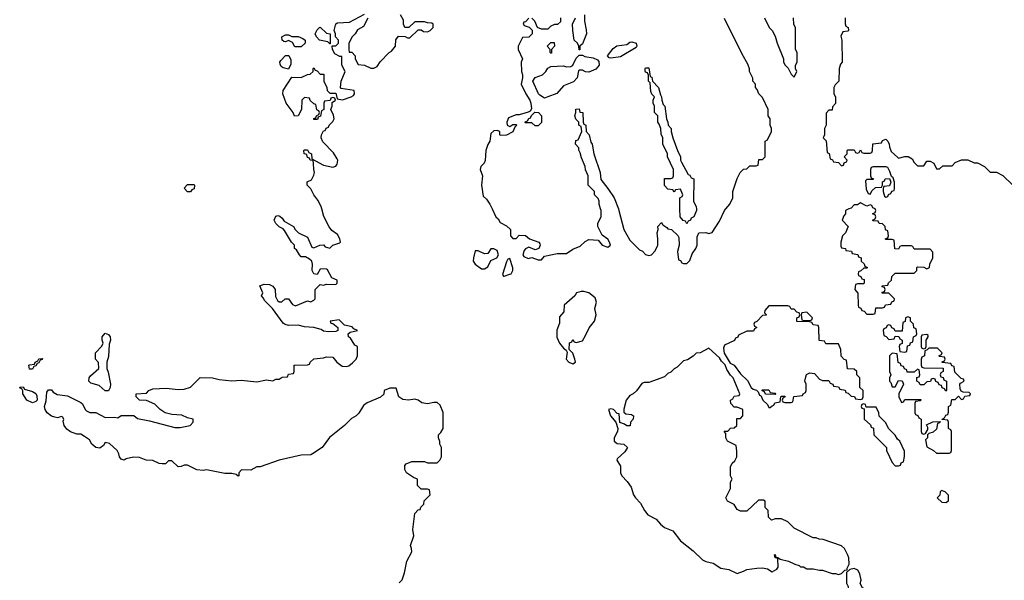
# Model space of a CAD drawing. Header units: inches. Extents: x 2735672 to 2903319, y 894031 to 1029782.
# Tile 35 of 167: x 2771148 to 2777380, y 997649 to 1001199. Entities that reach past the tile are written whole.
import ezdxf

# ---------------------------------------------------------------- set-up
doc = ezdxf.new("R2010")
doc.units = ezdxf.units.IN
doc.header["$MEASUREMENT"] = 0
doc.layers.add('C7070', color=7, linetype='Continuous')
doc.layers.add('C7979', color=7, linetype='Continuous')

msp = doc.modelspace()

# ---------------------------------------------------------------- linework, layer by layer
at = {"layer": 'C7070', "color": 4, "elevation": 8}
for points in [[(2773059.6, 1000000), (2773055.5, 1000015.5), (2773036, 1000056), (2773008.7, 1000090), (2772990, 1000128), (2772968, 1000150), (2772967.3, 1000172.7), (2772994.6, 1000185.4), (2773010, 1000214), (2773014, 1000230), (2773008.7, 1000250), (2773008.4, 1000288.4), (2773006, 1000306), (2772986, 1000310), (2772982, 1000322), (2772970, 1000326), (2772966, 1000346), (2772948.9, 1000348.9), (2772946, 1000370), (2772950, 1000374), (2772970, 1000374), (2772978, 1000358), (2772994, 1000350), (2772998, 1000318), (2773070, 1000278), (2773130, 1000264.7), (2773148.4, 1000271.6), (2773156.4, 1000283.6), (2773162, 1000310), (2773158, 1000318), (2773134.6, 1000354.6), (2773066, 1000426), (2773055.3, 1000450), (2773058, 1000470), (2773070, 1000494), (2773082, 1000498), (2773087.3, 1000512.7), (2773102, 1000518), (2773106, 1000530), (2773130, 1000554), (2773138, 1000570), (2773134.6, 1000594.6), (2773118, 1000630), (2773126, 1000650), (2773126, 1000674), (2773146, 1000690), (2773142, 1000702), (2773130, 1000706), (2773118, 1000702), (2773114, 1000686), (2773078, 1000682), (2773074, 1000670), (2773074, 1000630), (2773058, 1000622), (2773051.6, 1000588.4), (2773038, 1000582), (2773032.7, 1000567.3), (2773010, 1000566), (2773010, 1000574), (2773022, 1000578), (2773026, 1000590), (2773042, 1000598), (2773046, 1000610), (2773042, 1000622), (2773028.4, 1000628.4), (2773022, 1000662), (2773010, 1000666), (2772987.3, 1000687.3), (2772982, 1000702), (2772950, 1000706), (2772934, 1000690), (2772932, 1000630), (2772911.1, 1000588.9), (2772888.4, 1000588.4), (2772878, 1000610), (2772835.3, 1000670), (2772814, 1000730), (2772815.3, 1000750), (2772870, 1000834), (2772930, 1000832), (2772970, 1000852), (2772987.3, 1000852.7), (2773006, 1000870), (2773006, 1000890), (2773010, 1000894), (2773018, 1000878), (2773030, 1000874), (2773050, 1000854), (2773072.7, 1000852.7), (2773072, 1000810), (2773092, 1000770), (2773094, 1000750), (2773110, 1000734), (2773150, 1000734), (2773158, 1000698), (2773192, 1000692), (2773246, 1000710), (2773260.4, 1000719.6), (2773268, 1000730), (2773266, 1000750), (2773183.1, 1000763.1), (2773178, 1000770), (2773182, 1000810), (2773208, 1000870), (2773188, 1000910), (2773186, 1000966), (2773174, 1000966), (2773143.1, 1000983.1), (2773128, 1001010), (2773126, 1001030), (2773126, 1001034), (2773150, 1001034), (2773166, 1001050), (2773166, 1001070), (2773146, 1001090), (2773146, 1001110), (2773138, 1001130), (2773148.4, 1001171.6), (2773160.4, 1001179.6), (2773236.4, 1001183.6), (2773330, 1001234)], [(2773351.6, 1001208.4), (2773323.6, 1001156.4), (2773285.4, 1001134.6), (2773272, 1001110), (2773252, 1001090), (2773232, 1001050), (2773232, 1001010), (2773234, 1000994), (2773250, 1000992), (2773272, 1000970), (2773272, 1000950), (2773290, 1000914), (2773331.1, 1000911.1), (2773370, 1000892), (2773390, 1000892), (2773410, 1000902), (2773428.9, 1000931.1), (2773486, 1000990), (2773500.4, 1000999.6), (2773526, 1001030), (2773528, 1001072), (2773546, 1001094), (2773587.3, 1001092.7), (2773603.6, 1001083.6), (2773616.4, 1001083.6), (2773670, 1001134), (2773690, 1001134), (2773703.6, 1001123.6), (2773730, 1001122), (2773746, 1001130), (2773766, 1001150), (2773766, 1001170), (2773756.4, 1001176.4), (2773730, 1001178), (2773710, 1001186), (2773650, 1001186), (2773611.6, 1001148.4), (2773586, 1001150), (2773578, 1001170), (2773576.4, 1001196.4), (2773558, 1001230)], [(2774370, 1001208), (2774350, 1001186), (2774338, 1001182), (2774334, 1001170), (2774342, 1001162), (2774371.6, 1001151.6), (2774392, 1001132), (2774392, 1001110), (2774370, 1001088), (2774330, 1001086), (2774302, 1001030), (2774302, 1001010), (2774331.3, 1000951.3), (2774322, 1000930), (2774324.7, 1000870), (2774331.3, 1000850), (2774331.3, 1000830), (2774322, 1000790), (2774350.7, 1000730), (2774377.1, 1000690), (2774383.8, 1000670), (2774386.4, 1000633.6), (2774379.8, 1000620.2), (2774367.1, 1000612.9), (2774310, 1000595.3), (2774290, 1000595.3), (2774242.8, 1000577.2), (2774232, 1000550), (2774234, 1000530), (2774250, 1000522), (2774270, 1000534), (2774290, 1000534), (2774294, 1000530), (2774282, 1000518), (2774270, 1000488), (2774230, 1000468), (2774190, 1000466), (2774186, 1000470), (2774186, 1000490), (2774170, 1000498), (2774150, 1000495.3), (2774130, 1000478), (2774122.8, 1000430), (2774110, 1000408), (2774098.8, 1000370), (2774093.2, 1000306.8), (2774087.3, 1000290), (2774067.3, 1000270), (2774062, 1000250), (2774076.4, 1000210), (2774070.6, 1000150), (2774081, 1000081), (2774102, 1000062), (2774124.7, 1000030), (2774138.7, 1000000)], [(2774572, 1001210), (2774570, 1001186), (2774551.6, 1001168.4), (2774532.7, 1001167.3), (2774510, 1001158), (2774490, 1001138), (2774450, 1001139), (2774426, 1001150), (2774408, 1001190), (2774390, 1001208)], [(2774722, 1001230), (2774722, 1001190), (2774734.4, 1001134.4), (2774734.8, 1001110), (2774710, 1001046), (2774694, 1001030), (2774692.7, 1001007.3), (2774688.4, 1001008.4), (2774688, 1001030), (2774678, 1001050), (2774658, 1001070), (2774648, 1001130), (2774646, 1001170), (2774666, 1001210)], [(2775616.8, 1000000), (2775642, 1000030), (2775662, 1000070), (2775662, 1000110), (2775690, 1000194), (2775708, 1000230), (2775730, 1000252), (2775750, 1000254), (2775770, 1000274), (2775810, 1000274), (2775822, 1000278), (2775827.3, 1000312.7), (2775850, 1000314), (2775866, 1000330), (2775866, 1000430), (2775882, 1000438), (2775906, 1000490), (2775906, 1000510), (2775898, 1000530), (2775898, 1000570), (2775886, 1000590), (2775886, 1000630), (2775850, 1000706), (2775826, 1000730), (2775816.4, 1000756.4), (2775806, 1000770), (2775806, 1000790), (2775788.4, 1000808.4), (2775787.3, 1000827.3), (2775768, 1000870), (2775767.3, 1000887.3), (2775756.4, 1000916.4), (2775720.4, 1000980.4), (2775610, 1001206)], [(2775862, 1001210), (2775892, 1001150), (2775910.9, 1001130.9), (2775930, 1001094), (2775942, 1001050), (2775982, 1000950), (2775982, 1000930), (2775992, 1000910), (2776011.3, 1000891.3), (2776030, 1000854), (2776050, 1000834), (2776066, 1000870), (2776058, 1000890), (2776058, 1000910), (2776068, 1000930), (2776068, 1000990), (2776058, 1001010), (2776058, 1001150), (2776048.4, 1001168.4), (2776046, 1001210)], [(2776372, 1001210), (2776372.7, 1001172.7), (2776378, 1001158), (2776392, 1001150), (2776394, 1001130), (2776390, 1001126), (2776358, 1001122), (2776344.7, 1001095.3), (2776352, 1001070), (2776354, 1000930), (2776343.6, 1000916.4), (2776334, 1000890), (2776331.6, 1000808.4), (2776310, 1000786), (2776302, 1000770), (2776302, 1000730), (2776311.3, 1000710), (2776311.1, 1000668.9), (2776292.7, 1000647.3), (2776290, 1000626), (2776270, 1000626), (2776252.7, 1000607.3), (2776252, 1000530), (2776242, 1000510), (2776242, 1000470), (2776234, 1000450), (2776251.6, 1000431.6), (2776258, 1000358), (2776271.6, 1000351.6), (2776278, 1000318), (2776292, 1000312), (2776298, 1000298), (2776330, 1000294), (2776350, 1000274), (2776362, 1000278), (2776367.3, 1000292.7), (2776382, 1000298), (2776386, 1000310), (2776366, 1000330), (2776386, 1000350), (2776386, 1000370), (2776390, 1000374), (2776430, 1000374), (2776438, 1000358), (2776450, 1000354), (2776462, 1000358), (2776470, 1000374), (2776478, 1000358), (2776490, 1000354), (2776530, 1000354), (2776542, 1000358), (2776546, 1000370), (2776547.3, 1000412.7), (2776602, 1000418), (2776610, 1000434), (2776630, 1000442), (2776642, 1000430), (2776652, 1000410), (2776652.7, 1000392.7), (2776664.7, 1000364.7), (2776705.4, 1000325.4), (2776710, 1000322), (2776750, 1000332), (2776771.6, 1000331.6), (2776796.9, 1000316.9), (2776810, 1000294), (2776830, 1000274), (2776870, 1000274), (2776890, 1000302), (2776910, 1000302), (2776934, 1000290), (2776950, 1000254), (2776970, 1000254), (2776990, 1000274), (2777050, 1000274), (2777070, 1000294), (2777108.4, 1000311.6), (2777150, 1000312), (2777190, 1000292), (2777210, 1000292), (2777254, 1000270), (2777290, 1000234), (2777330, 1000234), (2777370, 1000212), (2777434, 1000150)], [(2775327.2, 1000000), (2775326, 1000070), (2775342, 1000078), (2775346, 1000090), (2775330, 1000126), (2775298, 1000122), (2775290, 1000106), (2775282, 1000122), (2775250, 1000126), (2775228.4, 1000148.4), (2775230, 1000194), (2775270, 1000194), (2775282, 1000198), (2775286, 1000210), (2775286, 1000250), (2775248, 1000330), (2775248, 1000350), (2775218, 1000410), (2775218, 1000450), (2775207.3, 1000472.7), (2775206, 1000510), (2775196.4, 1000536.4), (2775186, 1000550), (2775186, 1000590), (2775166, 1000610), (2775166, 1000650), (2775158, 1000670), (2775158, 1000690), (2775166, 1000710), (2775150, 1000726), (2775143.1, 1000743.1), (2775138, 1000798), (2775128, 1000810), (2775127.3, 1000847.3), (2775122, 1000862), (2775110, 1000866), (2775107.3, 1000872.7), (2775106, 1000890), (2775110, 1000894), (2775130, 1000894), (2775138, 1000838), (2775150, 1000834), (2775154, 1000810), (2775192, 1000770), (2775203.6, 1000723.6), (2775211.1, 1000711.1), (2775211.3, 1000690), (2775221, 1000661), (2775231.3, 1000650), (2775242, 1000570), (2775251.3, 1000550), (2775252, 1000530), (2775271, 1000510), (2775271.3, 1000490), (2775282, 1000450), (2775311.3, 1000370), (2775331, 1000330), (2775331.3, 1000310), (2775336.9, 1000296.9), (2775378, 1000218), (2775390, 1000214), (2775398, 1000198), (2775414, 1000190), (2775412, 1000050), (2775430, 1000014), (2775430.8, 1000000)], [(2774824.8, 1000000), (2774815.3, 1000030), (2774815.3, 1000050), (2774810, 1000066), (2774786, 1000090), (2774786, 1000110), (2774746, 1000150), (2774746, 1000210), (2774728.9, 1000248.9), (2774728, 1000270), (2774703.1, 1000323.1), (2774696.4, 1000356.4), (2774687.3, 1000372.7), (2774687.3, 1000387.3), (2774666, 1000410), (2774667.3, 1000432.7), (2774682, 1000438), (2774706, 1000490), (2774702, 1000522), (2774686, 1000530), (2774686, 1000550), (2774668.4, 1000568.4), (2774662, 1000590), (2774668, 1000610), (2774667.3, 1000632.7), (2774690, 1000634), (2774694, 1000614), (2774712, 1000610), (2774714, 1000550), (2774718, 1000538), (2774731.6, 1000531.6), (2774734, 1000490), (2774752, 1000470), (2774763.6, 1000423.6), (2774771.3, 1000410), (2774782, 1000350), (2774821, 1000230), (2774826, 1000186), (2774871.3, 1000130), (2774911, 1000070), (2774937.3, 1000000)], [(2776562.7, 1000000), (2776562, 1000002), (2776548, 1000008), (2776542, 1000022), (2776530, 1000026), (2776510, 1000018), (2776470, 1000038), (2776450, 1000026), (2776430, 1000026), (2776410, 1000006), (2776396.5, 1000000)]]:
    msp.add_lwpolyline(points, dxfattribs=at)
for points in [[(2773110, 1001046), (2773098, 1001058), (2773046, 1001070), (2773026, 1001090), (2773018, 1001110), (2773030, 1001134), (2773046, 1001150), (2773050, 1001151.3), (2773090, 1001114), (2773114, 1001110), (2773114, 1001046)], [(2772890, 1001026), (2772874.6, 1001054.6), (2772850, 1001066), (2772830, 1001058), (2772820.4, 1001060.4), (2772808.4, 1001068.4), (2772808, 1001090), (2772830, 1001102), (2772850, 1001102), (2772870, 1001092), (2772910, 1001091.3), (2772939.8, 1001079.8), (2772954, 1001070), (2772954, 1001050), (2772930, 1001026)], [(2774510, 1000986), (2774506, 1000990), (2774506, 1001010), (2774486, 1001030), (2774510, 1001054), (2774530, 1001054), (2774532, 1001030), (2774514, 1001010), (2774514, 1000986)], [(2774890, 1000955.3), (2774878, 1000958), (2774868.7, 1000970), (2774903.3, 1001016.7), (2774927.5, 1001032.5), (2774990, 1001041), (2775010, 1001056), (2775022, 1001058), (2775050.8, 1001050), (2775054.8, 1001030), (2775050, 1001022), (2774950, 1000963.6)], [(2772850, 1000886), (2772814.6, 1000894.6), (2772803.1, 1000903.1), (2772796.4, 1000916.4), (2772795.3, 1000930), (2772800.2, 1000939.8), (2772830, 1000971.3), (2772852, 1000972), (2772863.6, 1000943.6), (2772863.6, 1000916.4)], [(2774750, 1000866), (2774729.3, 1000869.3), (2774710, 1000879), (2774690, 1000878), (2774685.4, 1000874.6), (2774676, 1000830), (2774654, 1000806), (2774590, 1000779), (2774548.5, 1000731.5), (2774490, 1000709.3), (2774470, 1000702.7), (2774441, 1000721), (2774432.7, 1000730), (2774395.3, 1000810), (2774410, 1000832), (2774458, 1000850), (2774478, 1000870), (2774490, 1000892), (2774510, 1000902), (2774590, 1000906), (2774610, 1000901), (2774637.2, 1000902.8), (2774648.9, 1000911.1), (2774670, 1000954), (2774690, 1000974), (2774710, 1000974), (2774725.4, 1000965.4), (2774776.8, 1000956.8), (2774804.5, 1000944.5), (2774814.4, 1000934.4), (2774815.5, 1000910), (2774794.4, 1000885.6)], [(2774410, 1000526), (2774390, 1000546), (2774350, 1000546), (2774346, 1000550), (2774362, 1000558), (2774370, 1000574), (2774382, 1000578), (2774387.3, 1000592.7), (2774408, 1000612), (2774430.9, 1000610.9), (2774451.3, 1000590), (2774451.6, 1000548.4), (2774430, 1000526)], [(2776630, 1000266), (2776550, 1000266), (2776538, 1000262), (2776534, 1000250), (2776534, 1000210), (2776538, 1000198), (2776552, 1000190), (2776550, 1000186), (2776510, 1000186), (2776502, 1000178), (2776504.7, 1000124.7), (2776518, 1000098), (2776530, 1000094), (2776543.1, 1000116.9), (2776564, 1000136), (2776602, 1000138), (2776608, 1000150), (2776608.4, 1000171.6), (2776622, 1000178), (2776626, 1000190), (2776654, 1000194), (2776662, 1000170), (2776652.7, 1000147.3), (2776618, 1000142), (2776614, 1000130), (2776614, 1000110), (2776622, 1000082), (2776630, 1000074), (2776642, 1000078), (2776647.3, 1000092.7), (2776662, 1000098), (2776667.3, 1000112.7), (2776682, 1000118), (2776686, 1000130), (2776686, 1000170), (2776676.4, 1000196.4), (2776666, 1000206), (2776656.4, 1000236.4), (2776642, 1000262)], [(2772230, 1000108), (2772209.1, 1000109.1), (2772188.4, 1000131.6), (2772210, 1000154), (2772250, 1000154), (2772254, 1000150), (2772251.6, 1000128.4), (2772238, 1000122)]]:
    msp.add_lwpolyline(points, close=True, dxfattribs=at)
at = {"layer": 'C7979', "color": 4, "elevation": 8}
for points in [[(2773550, 997632), (2773568.9, 997651.1), (2773584, 997696), (2773599, 997770), (2773629, 997830), (2773628.7, 997850), (2773622, 997870), (2773642, 997930), (2773635.3, 997970), (2773648.4, 998071.6), (2773670, 998094), (2773682, 998098), (2773687.3, 998112.7), (2773706, 998130), (2773707.3, 998152.7), (2773746, 998190), (2773742, 998222), (2773730, 998226), (2773690, 998226), (2773666, 998250), (2773666, 998290), (2773640.2, 998300.2), (2773595.3, 998330), (2773585.2, 998350), (2773585.2, 998374.8), (2773594, 998386), (2773630, 998402), (2773710, 998402), (2773730, 998392), (2773790, 998392), (2773808, 998410), (2773818, 998430), (2773818, 998490), (2773808, 998510), (2773807.3, 998527.3), (2773798, 998550), (2773798, 998570), (2773814.6, 998585.4), (2773828, 998610), (2773828.4, 998711.6), (2773810, 998758), (2773790, 998775.3), (2773770, 998775.3), (2773730, 998766), (2773692.9, 998772.9), (2773670, 998789), (2773650, 998795.3), (2773609.1, 998789.1), (2773572.9, 998792.9), (2773548, 998810), (2773530, 998866), (2773490, 998866), (2773454, 998850), (2773452.7, 998827.3), (2773431.6, 998808.4), (2773347.1, 998772.9), (2773323.5, 998756.5), (2773293.7, 998706.3), (2773278, 998690), (2773247.5, 998672.5), (2773204.7, 998630), (2773107.9, 998552.1), (2773062, 998490), (2773002, 998450), (2772990, 998444), (2772930, 998441.2), (2772790, 998409), (2772670, 998368), (2772650, 998368), (2772610, 998346), (2772552.7, 998347.3), (2772534, 998330), (2772534, 998310), (2772530, 998308), (2772518, 998318), (2772490, 998324), (2772445.6, 998325.6), (2772330, 998348.7), (2772310, 998344), (2772269.1, 998349.1), (2772210, 998378), (2772190, 998378), (2772170, 998368.7), (2772150, 998368), (2772110, 998406), (2772090, 998406), (2772070, 998386), (2772050, 998386), (2772030, 998388), (2771990, 998408), (2771948.9, 998408.9), (2771907.3, 998427.3), (2771868, 998428), (2771822.8, 998417.2), (2771810, 998409.2), (2771790, 998415.3), (2771779, 998430), (2771775.3, 998450), (2771764, 998470), (2771715.5, 998515.5), (2771690, 998522), (2771678, 998502), (2771654.8, 998485.2), (2771630, 998489.2), (2771604, 998510), (2771590, 998538), (2771559, 998559), (2771534, 998574), (2771510, 998574), (2771469.4, 998589.4), (2771446.8, 998606.8), (2771429, 998630), (2771423.1, 998656.9), (2771427.3, 998667.3), (2771422, 998682), (2771410, 998686), (2771390, 998678), (2771370, 998682), (2771350, 998688.7), (2771322, 998710), (2771309, 998730), (2771304, 998750), (2771314.6, 998785.4), (2771320.4, 998839.6), (2771330, 998854), (2771350, 998854), (2771359.6, 998839.6), (2771385.4, 998825.4), (2771450, 998816), (2771535.3, 998775.3), (2771545.4, 998765.4), (2771562, 998730), (2771570, 998722), (2771591.6, 998711.6), (2771630, 998711.3), (2771690, 998678.8), (2771750, 998682.8), (2771770, 998678), (2771790, 998692), (2771870, 998692), (2771892.7, 998672.7), (2771970, 998658), (2772130, 998616), (2772163.1, 998616.9), (2772226, 998630), (2772246, 998650), (2772246, 998670), (2772210, 998678), (2772173.6, 998693.6), (2772110, 998699), (2772069.2, 998709.2), (2772038, 998730), (2772003.1, 998763.1), (2771950, 998788), (2771906, 998790), (2771886, 998810), (2771886, 998830), (2771950, 998834), (2771966, 998850), (2771990, 998862), (2772075.3, 998864.7), (2772150, 998857.3), (2772190, 998858.8), (2772228.9, 998871.1), (2772290, 998932), (2772368.9, 998931.1), (2772410, 998921), (2772490, 998911), (2772550, 998916), (2772650, 998906), (2772710, 998918), (2772750, 998912), (2772770, 998922), (2772790, 998922), (2772810, 998934), (2772842, 998938), (2772850, 998954), (2772882, 998958), (2772886, 998970), (2772886, 999010), (2772890, 999012), (2772970, 999014), (2772982, 999018), (2772986, 999030), (2773010, 999052), (2773070, 999058), (2773090, 999064.7), (2773130, 999062), (2773156, 999030), (2773190, 999004), (2773217.5, 999002.5), (2773232.3, 999007.7), (2773255.1, 999024.9), (2773278, 999050), (2773286, 999070), (2773286, 999130), (2773270, 999138), (2773241.2, 999181.2), (2773229, 999190), (2773228, 999210), (2773240.4, 999219.6), (2773286, 999230), (2773262, 999242), (2773252.9, 999252.9), (2773204, 999264), (2773170, 999299), (2773114, 999290), (2773118, 999278), (2773130, 999274), (2773162, 999250), (2773162, 999230), (2773150, 999224), (2773102, 999222), (2773070, 999226), (2773056.4, 999236.4), (2773010, 999248.7), (2772950, 999254), (2772910, 999264), (2772850, 999262), (2772828.4, 999268.4), (2772816.4, 999276.4), (2772748.7, 999370), (2772699, 999419), (2772690, 999438), (2772678, 999450), (2772686, 999470), (2772667.3, 999512.7), (2772696.4, 999523.6), (2772730, 999521), (2772750.7, 999510.7), (2772764.7, 999490), (2772766.4, 999446.4), (2772779.6, 999419.6), (2772790, 999412), (2772807.3, 999412.7), (2772828, 999432), (2772850, 999431.3), (2772875.3, 999395.3), (2772892.9, 999387.1), (2772970, 999418), (2772990, 999412), (2773010, 999422), (2773018, 999430), (2773018, 999490), (2773050, 999522), (2773070, 999518), (2773090, 999524.7), (2773150, 999522), (2773158, 999530), (2773158, 999550), (2773123.1, 999563.1), (2773095.3, 999615.3), (2773090, 999618), (2773070, 999622), (2773050, 999618), (2773030, 999586), (2773009, 999589), (2772999, 999610), (2773002, 999650), (2772998, 999670), (2772983.1, 999683.1), (2772956.4, 999696.4), (2772930, 999698), (2772918, 999710), (2772900.4, 999740.4), (2772888, 999750), (2772888, 999770), (2772869.1, 999789.1), (2772823.1, 999863.1), (2772814.6, 999874.6), (2772790, 999888), (2772768.7, 999908.7), (2772758, 999930), (2772770, 999954), (2772782, 999958), (2772795.3, 999955.3), (2772810, 999942), (2772822, 999922), (2772882, 999890), (2772892, 999870), (2772912, 999850), (2772970, 999822), (2772998, 999758), (2773010, 999754), (2773048.4, 999771.6), (2773070, 999772), (2773081, 999761), (2773110, 999752), (2773129.1, 999770.9), (2773174.6, 999785.4), (2773178, 999790), (2773175.3, 999810), (2773158.6, 999838.6), (2773124.1, 999864.1), (2773106.6, 999886.6), (2773072.1, 999952.1), (2773059.6, 1000000)], [(2774138.7, 1000000), (2774162, 999950), (2774176.9, 999936.9), (2774190, 999914), (2774230, 999894), (2774254, 999870), (2774254, 999830), (2774270, 999814), (2774290, 999814), (2774310, 999834), (2774350, 999832), (2774374, 999810), (2774434, 999790), (2774439.6, 999779.6), (2774442, 999770), (2774434, 999750), (2774410, 999742), (2774370, 999758), (2774350, 999748), (2774342, 999738), (2774332, 999710), (2774339.6, 999699.6), (2774365.4, 999685.4), (2774390, 999692), (2774430, 999678), (2774450, 999678), (2774470, 999702), (2774550, 999718), (2774610, 999718.8), (2774650, 999746), (2774694.8, 999765.2), (2774726.3, 999793.7), (2774750, 999806), (2774810, 999802), (2774834, 999770), (2774870, 999758), (2774888, 999770), (2774882, 999790), (2774870, 999808), (2774834.6, 999834.6), (2774808, 999890), (2774808, 999910), (2774828, 999950), (2774828, 999990), (2774824.8, 1000000)], [(2774937.3, 1000000), (2774941, 999990), (2774970.9, 999870.9), (2775010, 999802), (2775070, 999742), (2775090, 999732), (2775110, 999712), (2775130, 999704.7), (2775146, 999710), (2775170, 999734), (2775188, 999770), (2775188, 999812), (2775182, 999850), (2775188.7, 999870), (2775188, 999890), (2775210, 999914), (2775219.6, 999899.6), (2775243.6, 999883.6), (2775250, 999874), (2775274, 999870), (2775312.7, 999832.7), (2775319.6, 999819.6), (2775322, 999770), (2775312, 999730), (2775318, 999678), (2775330, 999674), (2775338, 999658), (2775350, 999654), (2775370, 999654), (2775390, 999674), (2775404, 999716), (2775428, 999750), (2775435.3, 999770), (2775436.4, 999823.6), (2775446, 999850), (2775490, 999851.3), (2775510, 999844.7), (2775530, 999852), (2775578, 999922), (2775609.1, 999990.9), (2775616.8, 1000000)], [(2775430.8, 1000000), (2775431.3, 999990), (2775414, 999950), (2775398, 999942), (2775394, 999930), (2775378, 999922), (2775370, 999906), (2775362, 999922), (2775347.3, 999927.3), (2775328, 999950), (2775327.2, 1000000)], [(2776396.5, 1000000), (2776374, 999990), (2776374, 999970), (2776363.6, 999956.4), (2776354, 999930), (2776392, 999890), (2776374, 999850), (2776356, 999830), (2776346, 999790), (2776344.7, 999764.7), (2776350, 999754), (2776374, 999750), (2776378, 999738), (2776412.7, 999732.7), (2776418, 999718), (2776452.7, 999712.7), (2776458, 999698), (2776474, 999690), (2776474, 999670), (2776492.7, 999652.7), (2776498, 999638), (2776514, 999630), (2776510, 999626), (2776490, 999626), (2776472.7, 999607.3), (2776458, 999602), (2776454, 999590), (2776458, 999578), (2776472.7, 999572.7), (2776478, 999558), (2776492.7, 999552.7), (2776494, 999530), (2776490, 999526), (2776450, 999526), (2776438, 999522), (2776434, 999490), (2776452.7, 999467.3), (2776454, 999390), (2776458, 999378), (2776472.7, 999372.7), (2776478, 999358), (2776492.7, 999352.7), (2776510, 999334), (2776550, 999334), (2776562, 999338), (2776566, 999374), (2776610, 999374), (2776622, 999378), (2776627.3, 999392.7), (2776662, 999398), (2776667.3, 999412.7), (2776682, 999418), (2776686, 999430), (2776650, 999466), (2776607.3, 999467.3), (2776607.3, 999472.7), (2776622, 999478), (2776626, 999490), (2776622, 999502), (2776607.3, 999507.3), (2776607.3, 999512.7), (2776642, 999518), (2776647.3, 999532.7), (2776666, 999550), (2776667.3, 999572.7), (2776690, 999594), (2776810, 999594), (2776826, 999610), (2776826, 999630), (2776830, 999634), (2776870, 999632), (2776890, 999622), (2776906, 999630), (2776908, 999650), (2776928, 999690), (2776927.3, 999727.3), (2776910, 999746), (2776810, 999746), (2776802, 999762), (2776790, 999766), (2776730, 999766), (2776718, 999762), (2776710, 999746), (2776687.3, 999747.3), (2776682, 999802), (2776670, 999806), (2776630, 999806), (2776626, 999810), (2776642, 999818), (2776646, 999830), (2776642, 999862), (2776627.3, 999867.3), (2776626, 999890), (2776610, 999906), (2776587.3, 999907.3), (2776582, 999922), (2776550, 999926), (2776546, 999930), (2776562, 999938), (2776566, 999950), (2776562, 999962), (2776546, 999970), (2776562, 999978), (2776566, 999990), (2776562.7, 1000000)]]:
    msp.add_lwpolyline(points, dxfattribs=at)
for points in [[(2774150, 999748), (2774130, 999748), (2774110, 999718), (2774090, 999715.3), (2774050, 999735.3), (2774030, 999735.3), (2774020.7, 999690), (2774018.8, 999670), (2774022.5, 999662.5), (2774031.3, 999650), (2774070, 999622), (2774090, 999622), (2774110, 999634), (2774130, 999674), (2774168.4, 999691.6), (2774178, 999710), (2774170, 999738)], [(2774250, 999686), (2774238, 999682), (2774230, 999666), (2774204.7, 999584.7), (2774210, 999574), (2774214, 999574), (2774250, 999586.8), (2774258, 999590), (2774268.7, 999610), (2774268.4, 999628.4)], [(2774718, 999478), (2774702, 999478), (2774671.6, 999468.4), (2774662, 999450), (2774594, 999390), (2774591.6, 999348.4), (2774563.6, 999316.4), (2774563.6, 999276.4), (2774547.3, 999232.7), (2774548.5, 999188.5), (2774564, 999150), (2774590, 999118), (2774606, 999106), (2774612.7, 999092.7), (2774607.3, 999050), (2774622.8, 999030), (2774650, 999019.1), (2774665.2, 999030), (2774662.7, 999050), (2774650, 999088), (2774626, 999110), (2774628.4, 999151.6), (2774642, 999158), (2774650, 999174), (2774658, 999158), (2774670, 999154), (2774710, 999166), (2774730, 999198), (2774751.6, 999248.4), (2774785.2, 999290), (2774797.2, 999330), (2774788, 999370), (2774799, 999410), (2774790, 999438), (2774750, 999468)], [(2776010, 999386), (2775890, 999386), (2775863.6, 999356.4), (2775862, 999342), (2775872.7, 999332.7), (2775872.7, 999327.3), (2775850, 999326), (2775812.7, 999287.3), (2775798, 999282), (2775794, 999270), (2775798, 999258), (2775814, 999250), (2775798, 999242), (2775792.7, 999227.3), (2775750, 999226), (2775698, 999202), (2775692.7, 999187.3), (2775678, 999182), (2775672.7, 999167.3), (2775610, 999138), (2775602, 999118), (2775607.1, 999087.1), (2775644, 999024), (2775670.6, 999010.6), (2775710, 998956), (2775753.7, 998913.7), (2775778, 998870), (2775790, 998858), (2775812, 998852), (2775822, 998842), (2775830, 998822), (2775838, 998818), (2775852, 998790), (2775881, 998761), (2775890, 998742), (2775898, 998742), (2775910, 998754), (2775922, 998758), (2775927.3, 998772.7), (2775962, 998778), (2775966, 998810), (2775970, 998814), (2775990, 998814), (2775994, 998810), (2775978, 998802), (2775974, 998790), (2775978, 998778), (2775990, 998774), (2776030, 998774), (2776042, 998778), (2776047.3, 998812.7), (2776102, 998818), (2776106, 998830), (2776122, 998838), (2776126, 998850), (2776126, 998890), (2776118, 998910), (2776123.1, 998936.9), (2776128.7, 998951.3), (2776150, 998962), (2776178, 998958), (2776210, 998922), (2776230, 998914), (2776270, 998914), (2776278, 998898), (2776294, 998890), (2776298, 998878), (2776330, 998874), (2776338, 998858), (2776372.7, 998852.7), (2776378, 998838), (2776392.7, 998832.7), (2776410, 998814), (2776432.7, 998812.7), (2776438, 998798), (2776470, 998794), (2776482, 998798), (2776486, 998810), (2776486, 998850), (2776466, 998870), (2776466, 998930), (2776446, 998950), (2776446, 998970), (2776430, 998986), (2776387.3, 998987.3), (2776382, 999042), (2776367.3, 999047.3), (2776347.3, 999067.3), (2776346, 999110), (2776330, 999146), (2776250, 999146), (2776242, 999162), (2776207.3, 999167.3), (2776206, 999250), (2776202, 999262), (2776170, 999266), (2776162, 999282), (2776150, 999286), (2776067.3, 999287.3), (2776066, 999310), (2776082, 999318), (2776086, 999330), (2776082, 999342), (2776067.3, 999347.3), (2776050, 999366), (2776030, 999366), (2776022, 999382)], [(2776130, 999346), (2776098, 999342), (2776094, 999330), (2776098, 999298), (2776110, 999294), (2776150, 999294), (2776162, 999298), (2776166, 999310)], [(2776770, 999318), (2776754, 999310), (2776752.7, 999287.3), (2776738, 999282), (2776732.7, 999227.3), (2776690, 999226), (2776682, 999242), (2776667.3, 999247.3), (2776662, 999262), (2776650, 999266), (2776638, 999262), (2776632.7, 999247.3), (2776618, 999242), (2776614, 999230), (2776618, 999198), (2776632.7, 999192.7), (2776650, 999174), (2776682, 999178), (2776690, 999194), (2776712.7, 999192.7), (2776718, 999178), (2776734, 999170), (2776732.7, 999147.3), (2776718, 999142), (2776714, 999130), (2776718, 999098), (2776750, 999094), (2776762, 999098), (2776767.3, 999132.7), (2776782, 999138), (2776787.3, 999152.7), (2776802, 999158), (2776806, 999190), (2776822, 999198), (2776826, 999210), (2776822, 999242), (2776807.3, 999247.3), (2776806, 999270), (2776786, 999290), (2776786, 999310)], [(2771710, 998848.7), (2771690, 998849), (2771650, 998882), (2771598, 998898), (2771586, 998910), (2771588, 998930), (2771596.4, 998943.6), (2771648, 998990), (2771647.3, 999027.3), (2771628, 999050), (2771628.7, 999090), (2771668.9, 999131.1), (2771675.3, 999150), (2771669.1, 999169.1), (2771669, 999190), (2771690, 999213.4), (2771710, 999206), (2771720.7, 999190), (2771722.8, 999170), (2771715.3, 999144.7), (2771710, 999066), (2771698.8, 999030), (2771698.8, 998990), (2771707.5, 998967.5), (2771722.8, 998890), (2771721, 998870)], [(2776890, 999206), (2776858, 999202), (2776854, 999190), (2776854, 999130), (2776858, 999118), (2776870, 999114), (2776882, 999118), (2776886, 999130), (2776886, 999170), (2776898, 999190), (2776898, 999198)], [(2775510, 999118), (2775454, 999090), (2775430, 999088), (2775410, 999068), (2775375.3, 999044.7), (2775350, 999038), (2775310, 998998), (2775290, 998988), (2775270, 998966), (2775250, 998958), (2775230, 998938), (2775130, 998902), (2775099.6, 998900.4), (2775085.4, 998894.6), (2775051.1, 998848.9), (2775031, 998829), (2775010, 998818), (2774986, 998790), (2774972, 998732), (2774972.7, 998712.7), (2774983.6, 998703.6), (2775019.6, 998699.6), (2775032, 998690), (2775031.6, 998668.4), (2775014, 998650), (2775012.7, 998627.3), (2774990, 998626), (2774976.4, 998636.4), (2774947.3, 998647.3), (2774942, 998702), (2774930, 998706), (2774906, 998730), (2774890, 998735.3), (2774874, 998730), (2774887.3, 998690), (2774922, 998650), (2774934, 998610), (2774932, 998590), (2774911.3, 998550), (2774911.3, 998530), (2774930, 998516), (2774971.6, 998511.6), (2774994, 998490), (2774978, 998462), (2774930, 998418), (2774926.8, 998410), (2774950.5, 998370.5), (2774950.4, 998330), (2774958.4, 998310), (2774993.7, 998273.7), (2775018.7, 998238.7), (2775033.4, 998190), (2775045.3, 998170), (2775078.2, 998138.2), (2775103.1, 998090), (2775123.7, 998063.7), (2775176, 998036), (2775203.9, 998003.9), (2775230, 997982.4), (2775282.5, 997962.5), (2775330, 997898.8), (2775410, 997834.8), (2775470, 997778.8), (2775490, 997766.8), (2775536.3, 997756.3), (2775586.2, 997726.2), (2775636.8, 997716.8), (2775690, 997692), (2775730, 997706), (2775750, 997718), (2775813.6, 997726.4), (2775850, 997727.3), (2775882, 997722), (2775910, 997702), (2775940.4, 997719.6), (2775948.4, 997731.6), (2775946, 997786), (2775928.7, 997790), (2775926, 997810), (2775930, 997811.3), (2775934, 997794), (2775946, 997794), (2775962, 997782), (2776014, 997770), (2776054, 997750), (2776082, 997742), (2776090, 997734), (2776110, 997734), (2776130, 997722), (2776170, 997722), (2776210, 997712), (2776230, 997712), (2776290, 997691.3), (2776311.1, 997691.1), (2776330, 997684.7), (2776350, 997692), (2776370, 997712), (2776386, 997714), (2776386, 997726), (2776398, 997750), (2776395.3, 997790), (2776388.9, 997808.9), (2776368, 997850), (2776350, 997868), (2776232.7, 997907.3), (2776208.9, 997908.9), (2776190, 997918), (2776170, 997918), (2776050, 997978), (2776010, 998018), (2775970, 998038), (2775930, 998038), (2775906, 998030), (2775888.4, 998048.4), (2775886, 998090), (2775866, 998110), (2775866, 998150), (2775856.4, 998156.4), (2775823.6, 998156.4), (2775750, 998086), (2775710, 998086), (2775690, 998098), (2775670, 998128), (2775628, 998150), (2775618, 998170), (2775648, 998230), (2775646, 998270), (2775658, 998290), (2775646, 998310), (2775647.3, 998367.3), (2775658, 998390), (2775674.6, 998405.4), (2775688, 998430), (2775687.3, 998467.3), (2775682, 998502), (2775628, 998530), (2775618, 998550), (2775618, 998578), (2775606, 998590), (2775610, 998594), (2775630, 998594), (2775647.3, 998612.7), (2775670, 998614), (2775686, 998630), (2775687.3, 998672.7), (2775710, 998674), (2775726, 998690), (2775726, 998730), (2775690, 998746), (2775670, 998746), (2775648.4, 998768.4), (2775646, 998790), (2775662, 998798), (2775670, 998814), (2775702, 998818), (2775706, 998830), (2775664, 998930), (2775646.8, 998946.8), (2775623.7, 998983.7), (2775613.6, 999013.6), (2775590, 999035.3), (2775576.6, 999056.6)], [(2776958, 999118), (2776902, 999118), (2776892.7, 999107.3), (2776878, 999102), (2776874, 999070), (2776858, 999062), (2776854, 999050), (2776854, 999010), (2776858, 998998), (2776870, 998994), (2776992.7, 998992.7), (2776994, 998970), (2776978, 998962), (2776974, 998950), (2776978, 998938), (2776992.7, 998932.7), (2776998, 998918), (2777014, 998910), (2777014, 998850), (2777010, 998846), (2777002, 998862), (2776987.3, 998867.3), (2776982, 998882), (2776967.3, 998887.3), (2776962, 998902), (2776947.3, 998907.3), (2776942, 998922), (2776930, 998926), (2776918, 998922), (2776912.7, 998907.3), (2776890, 998906), (2776870, 998886), (2776847.3, 998887.3), (2776842, 998902), (2776826, 998910), (2776827.3, 998932.7), (2776842, 998938), (2776846, 998950), (2776842, 998982), (2776830, 998986), (2776810, 998966), (2776766, 998966), (2776762, 998982), (2776747.3, 998987.3), (2776742, 999002), (2776727.3, 999007.3), (2776722, 999022), (2776707.3, 999027.3), (2776702, 999082), (2776670, 999086), (2776654, 999070), (2776654, 998970), (2776662, 998950), (2776654, 998930), (2776654, 998910), (2776662, 998902), (2776670, 998874), (2776690, 998874), (2776710, 998914), (2776732.7, 998912.7), (2776742, 998890), (2776712, 998830), (2776712, 998810), (2776730, 998774), (2776742, 998778), (2776750, 998794), (2776852.7, 998792.7), (2776850, 998786), (2776818, 998782), (2776814, 998770), (2776814, 998710), (2776818, 998698), (2776832.7, 998692.7), (2776838, 998678), (2776854, 998670), (2776854, 998590), (2776858, 998578), (2776870, 998574), (2776882, 998578), (2776896.4, 998603.6), (2776896.4, 998616.4), (2776887.3, 998632.7), (2776928, 998652), (2776974, 998654), (2776970, 998646), (2776958, 998642), (2776950, 998606), (2776930, 998586), (2776902, 998578), (2776894, 998570), (2776894, 998550), (2776882, 998538), (2776890, 998494), (2776931.6, 998471.6), (2776950, 998454), (2777030, 998454), (2777042, 998458), (2777046, 998470), (2777046, 998590), (2777042, 998602), (2777026, 998610), (2777026, 998650), (2777022, 998662), (2776986, 998666), (2776986, 998670), (2777002, 998678), (2777010, 998694), (2777022, 998698), (2777027.3, 998712.7), (2777026, 998750), (2777042, 998758), (2777047.3, 998792.7), (2777070, 998794), (2777090, 998814), (2777110, 998794), (2777122, 998798), (2777130, 998814), (2777162, 998818), (2777166, 998830), (2777158, 998838), (2777120.4, 998840.4), (2777107.3, 998847.3), (2777100.4, 998860.4), (2777098, 998890), (2777102, 998898), (2777126, 998910), (2777122, 998922), (2777107.3, 998927.3), (2777067.3, 998967.3), (2777062, 999002), (2777047.3, 999007.3), (2777042, 999022), (2776987.3, 999027.3), (2776987.3, 999032.7), (2777002, 999038), (2777006, 999050), (2777002, 999062), (2776970, 999066), (2776966, 999070), (2776982, 999078), (2776986, 999090)], [(2771210, 998986), (2771206, 999010), (2771210, 999014), (2771242, 999018), (2771246, 999030), (2771262, 999038), (2771270, 999052), (2771292.7, 999052.7), (2771290, 999046), (2771278, 999042), (2771270, 999026), (2771258, 999022), (2771250, 999006), (2771238, 999002), (2771230, 998986)], [(2771230, 998773.2), (2771194, 998790), (2771168.7, 998830), (2771168, 998848), (2771162, 998862), (2771150, 998866), (2771148, 998872), (2771170, 998874), (2771178, 998858), (2771230, 998844.7), (2771251.1, 998831.1), (2771256.9, 998816.9), (2771258, 998790), (2771250, 998782)], [(2775930, 998826), (2775868, 998828), (2775862, 998842), (2775846, 998850), (2775850, 998854), (2775890, 998854), (2775898, 998838), (2775930, 998834), (2775934, 998830)], [(2776490, 998766), (2776478, 998762), (2776474, 998750), (2776478, 998738), (2776494, 998734), (2776494, 998670), (2776532.7, 998632.7), (2776538, 998618), (2776552.7, 998612.7), (2776554, 998570), (2776634, 998490), (2776634, 998470), (2776670, 998394), (2776690, 998374), (2776710, 998374), (2776722, 998378), (2776727.3, 998392.7), (2776742, 998398), (2776747.3, 998432.7), (2776747.3, 998467.3), (2776718, 998530), (2776703.1, 998543.1), (2776688.4, 998568.4), (2776646, 998610), (2776630, 998646), (2776587.3, 998687.3), (2776586, 998710), (2776570, 998746), (2776506, 998746), (2776502, 998762)], [(2776982, 998218), (2776974, 998210), (2776972.7, 998187.3), (2776954, 998170), (2776983.6, 998143.6), (2777010, 998142), (2777027.3, 998152.7), (2777027.3, 998187.3), (2777006, 998210)], [(2776430, 997724), (2776402, 997718), (2776382, 997698), (2776382, 997630), (2776392, 997610), (2776392, 997590), (2776399.6, 997579.6), (2776423.6, 997563.6), (2776470, 997566), (2776486, 997570), (2776498, 997590), (2776482, 997602), (2776468.7, 997628.7), (2776474, 997650), (2776465.2, 997690), (2776452.1, 997712.1)]]:
    msp.add_lwpolyline(points, close=True, dxfattribs=at)

doc.saveas('drawing.dxf')
